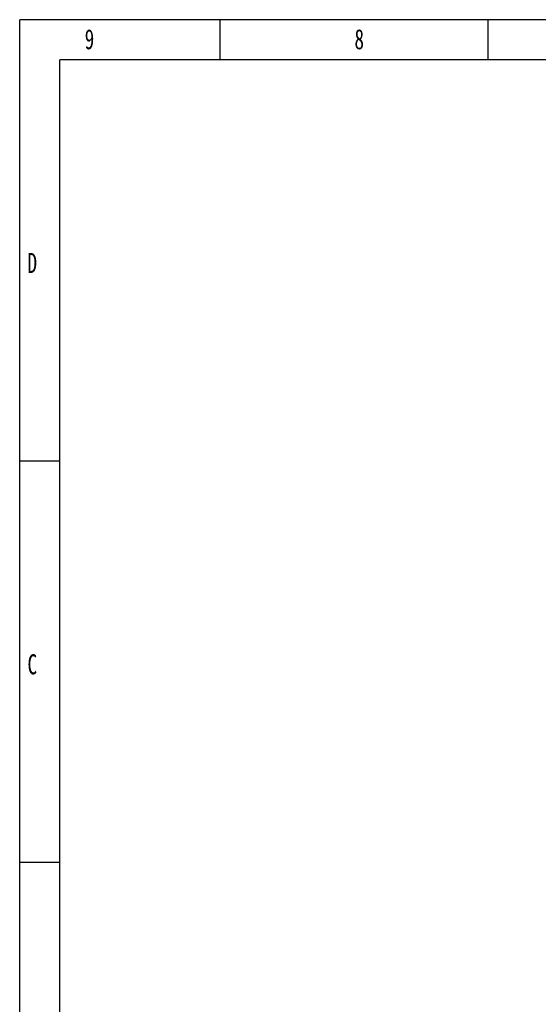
# Model space of a CAD drawing. Header units: millimetres. Extents: x -4265 to -1871, y -660 to 1033.
# Tile 2 of 42: x -4265 to -3744, y 44 to 1033. Entities that reach past the tile are written whole.
import ezdxf

# ---------------------------------------------------------------- set-up
doc = ezdxf.new("R2010")
doc.units = ezdxf.units.MM
doc.styles.add('样式 1', font='SimSun.ttf', dxfattribs={"width": 0.7, "height": 2.5})

# ---------------------------------------------------------------- blocks, each defined once
blk = doc.blocks.new('1')
at = {"lineweight": -3}
for p, q in [((5088.78, 1635.52), (2821.47, 1635.52)), ((2821.47, 32.36), (2821.47, 1635.52)), ((3012.32, 1597.34), (3012.32, 1635.52)), ((3267.1, 1597.34), (3267.1, 1635.52)), ((5050.61, 1597.34), (2859.64, 1597.34)), ((2859.64, 70.53), (2859.64, 1597.34)), ((2859.64, 1215.64), (2821.47, 1215.64)), ((2859.64, 833.94), (2821.47, 833.94))]:
    blk.add_line(p, q, dxfattribs=at)
at = {"lineweight": -3, "attachment_point": 1, "style": '样式 1'}
for s, insert, char_height, width in [('9', (2883.32, 1626.51), 19.09, 9.9687), ('8', (3140.01, 1626.51), 19.09, 9.306), ('{\\fSimSun|b0|i0|c134|p2;D}', (2828.92, 1413.71), 19.0852, 9.1894), ('{\\fSimSun|b0|i0|c134|p2;C}', (2828.92, 1032.01), 19.0852, 9.1894)]:
    blk.add_mtext(s, dxfattribs=dict(at, insert=insert, char_height=char_height, width=width))

msp = doc.modelspace()

# ---------------------------------------------------------------- block references
at = {"xscale": 1.056, "yscale": 1.056, "zscale": 1.056}
msp.add_blockref('1', (-7244.707, -694.19), dxfattribs=at)

doc.saveas('drawing.dxf')
